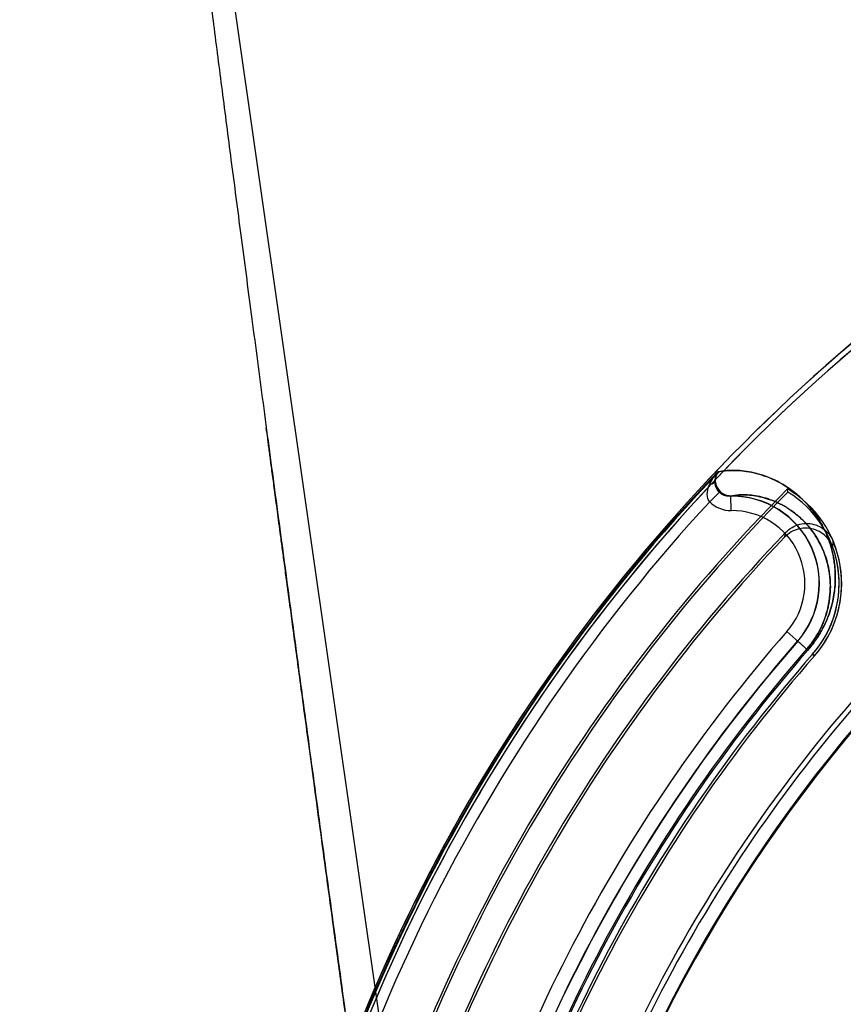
# Model space of a CAD drawing. Header units: millimetres. Extents: x 0 to 297, y 0 to 210.
# Tile 236 of 256: x 58.197 to 58.423, y 160.782 to 161.053. Entities that reach past the tile are written whole.
import ezdxf

# ---------------------------------------------------------------- set-up
doc = ezdxf.new("R2010")
doc.units = ezdxf.units.MM
doc.header["$LTSCALE"] = 16.335
doc.layers.get('0').update_dxf_attribs({"linetype": 'CONTINUOUS'})
for name, color, linetype in [('AXES_REF', 7, 'CONTINUOUS'), ('INTFCLR_1', 7, 'CONTINUOUS'), ('INTFCLR_144815', 7, 'CONTINUOUS'), ('INTFCLR_72935', 7, 'CONTINUOUS')]:
    doc.layers.add(name, color=color, linetype=linetype)

msp = doc.modelspace()

# ---------------------------------------------------------------- linework, layer by layer
at = {"color": 7, "linetype": 'Continuous'}
for centre, radius in [((57.52239940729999, 154.539298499), 7.756662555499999), ((57.52239940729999, 154.539298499), 7.756), ((57.52239940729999, 154.539298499), 7.706331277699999), ((57.52239940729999, 160.377698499), 0.684)]:
    msp.add_circle(centre, radius, dxfattribs=at)
msp.add_arc((57.52239940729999, 154.539298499), 7.68, 278.2771290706, 261.7228709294, dxfattribs=at)
at = {"layer": 'AXES_REF', "color": 9, "linetype": 'Continuous'}
msp.add_circle((57.52239940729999, 154.539298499), 7.075609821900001, dxfattribs=at)
at = {"layer": 'INTFCLR_1', "color": 9, "linetype": 'Continuous'}
for p, q in [((58.3888403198, 160.9287820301), (58.3885549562, 160.9287820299)), ((58.3877794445, 160.9265222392), (58.3877746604, 160.9264899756)), ((58.3891476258, 160.9233129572), (58.3862881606, 160.9205222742)), ((58.39215235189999, 160.9180931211), (58.39210303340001, 160.9220922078)), ((58.4133128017, 160.8797397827), (58.4075081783, 160.8848151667)), ((58.4151152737, 160.8781637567), (58.4145883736, 160.8786244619))]:
    msp.add_line(p, q, dxfattribs=at)
at = {"layer": 'INTFCLR_1', "color": 6, "linetype": 'Continuous'}
msp.add_line((58.4077705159, 160.9231744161), (58.407659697, 160.9240564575), dxfattribs=at)
for centre, radius, start, end in [((58.7386230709, 160.595298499), 0.4839066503, 129.3396668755, 163.0369045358), ((58.7386230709, 160.595298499), 0.4824960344, 129.3995061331, 163.0369045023), ((58.7386230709, 160.595298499), 0.4664960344, 135.1915361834, 163.0369046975), ((58.7386230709, 160.595298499), 0.4657961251, 135.258904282, 163.0369045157), ((58.3923998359, 160.8980254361), 0.0301741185, 318.8345507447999, 59.6203867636), ((58.3923998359, 160.8980254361), 0.0294742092, 318.8345507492, 58.56735084), ((58.7386230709, 160.595298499), 0.4794897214, 137.2913519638, 169.1014109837), ((58.7386230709, 160.595298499), 0.4304324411, 138.8345507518, 166.0686236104), ((58.7386230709, 160.595298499), 0.4297325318, 138.8345507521, 166.0686233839), ((58.7386230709, 160.595298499), 0.4137325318, 138.8345507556, 166.0686238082), ((58.7386230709, 160.595298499), 0.4123219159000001, 138.8345507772, 166.0686236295)]:
    msp.add_arc(centre, radius, start, end, dxfattribs=at)
at = {"layer": 'INTFCLR_1', "color": 9, "linetype": 'Continuous'}
for centre, radius, start, end in [((58.73862307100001, 160.5952984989), 0.4834862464, 136.3898582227, 175.7650415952), ((58.3923998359, 160.8980254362), 0.0240686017, 318.8345507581, 90.70656211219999), ((58.3920477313, 160.9261348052), 0.0080421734, 224.2592150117, 270.7453680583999), ((58.3923998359, 160.8980254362), 0.0200692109, 318.834550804, 90.70656215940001), ((58.7386230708, 160.595298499), 0.4398374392, 138.8345507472, 166.0686236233), ((58.7386230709, 160.595298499), 0.4358380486, 138.8345507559, 166.068623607), ((58.7386230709, 160.595298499), 0.4325542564, 138.8345507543, 166.0686236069), ((58.7386230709, 160.595298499), 0.4321268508, 138.834550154, 166.0686229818), ((58.7386230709, 160.595298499), 0.408648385, 138.8345507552, 166.0686236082), ((58.7386230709, 160.595298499), 0.4083798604, 138.8345501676, 166.0686229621)]:
    msp.add_arc(centre, radius, start, end, dxfattribs=at)
for points in [[(58.3860812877, 160.9248615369), (58.38662667, 160.9263073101), (58.3875138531, 160.9276401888), (58.3885549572, 160.9287820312)], [(58.3885549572, 160.9287820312), (58.3880582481, 160.9281597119), (58.38778845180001, 160.9273203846), (58.3877749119, 160.9265242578)], [(58.3877749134, 160.9265242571), (58.3878524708, 160.9271473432), (58.38800878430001, 160.9278305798), (58.3884406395, 160.9282863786)], [(58.3877697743, 160.9264922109), (58.387662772, 160.9260261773), (58.3873821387, 160.9254984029), (58.3869367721, 160.925324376)]]:
    msp.add_open_spline(points, degree=3, dxfattribs=at)
for points, knots in [([(58.3888403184, 160.928782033), (58.3892527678, 160.9288727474), (58.3902600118, 160.9290355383), (58.39198601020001, 160.9291655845), (58.3941041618, 160.9291388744), (58.39748324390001, 160.9287858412), (58.4022482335, 160.9275388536), (58.4070297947, 160.9250802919), (58.410853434, 160.9221464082), (58.4132123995, 160.9197731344), (58.4150011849, 160.9175413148), (58.41630620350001, 160.915631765), (58.417519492, 160.9135104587), (58.4186136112, 160.9111570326), (58.4195532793, 160.9085475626), (58.4202934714, 160.9056496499), (58.4206819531, 160.9030225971), (58.42082804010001, 160.9007451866), (58.42083918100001, 160.8981807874), (58.4205811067, 160.8954444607), (58.4199998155, 160.8925627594), (58.4193220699, 160.8901788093), (58.4183649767, 160.8876501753), (58.4173059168, 160.8854840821), (58.4162703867, 160.8837132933), (58.4150706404, 160.881888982), (58.4140470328, 160.8805795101), (58.4133128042, 160.8797397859)], [0, 0, 0, 0, 0.0179066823, 0.0431945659, 0.07330778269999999, 0.1076000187, 0.187073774, 0.2806102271, 0.333366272, 0.3909733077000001, 0.4219757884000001, 0.4545546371, 0.4889404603, 0.5254819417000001, 0.5644635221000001, 0.6063746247, 0.6521036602, 0.6768306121, 0.7030907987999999, 0.7607882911, 0.7929497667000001, 0.8276503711, 0.865757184, 0.9074475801, 0.9297120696, 0.9527027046, 1, 1, 1, 1]), ([(58.3862881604, 160.9205222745), (58.3858299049, 160.9210467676), (58.3854389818, 160.9226436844), (58.3858062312, 160.9241107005), (58.3860812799, 160.9248615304)], [0, 0, 0, 0, 0.4655310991, 1, 1, 1, 1]), ([(58.3877722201, 160.9264910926), (58.3877794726, 160.9262363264), (58.38790468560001, 160.925071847), (58.3885089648, 160.923966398), (58.3891476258, 160.9233129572)], [0, 0, 0, 0, 0.2181012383, 1, 1, 1, 1]), ([(58.3921030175, 160.9220922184), (58.3918292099, 160.9220883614), (58.3907456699, 160.9221741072), (58.3897136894, 160.9227349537), (58.3891476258, 160.9233129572)], [0, 0, 0, 0, 0.2528818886, 1, 1, 1, 1]), ([(58.3921030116, 160.9220922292), (58.392860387, 160.9222586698), (58.3942414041, 160.9224156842), (58.3963169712, 160.9224269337), (58.3992137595, 160.9221674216), (58.4033112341, 160.9211495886), (58.4074359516, 160.9190823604), (58.41074447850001, 160.916591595), (58.4127909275, 160.9145666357), (58.4143457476, 160.9126569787), (58.4154820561, 160.9110198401), (58.4165403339, 160.9091982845), (58.41749674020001, 160.9071744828), (58.4183205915, 160.9049275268), (58.41897276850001, 160.9024291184), (58.4193289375, 160.9000958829), (58.41942583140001, 160.8985957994), (58.41944368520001, 160.8980254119)], [0, 0, 0, 0, 0.0566273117, 0.100948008, 0.1514589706, 0.268688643, 0.4069476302, 0.4850504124, 0.5704227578, 0.6164029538, 0.6647454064, 0.7157944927, 0.7700703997, 0.8279984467, 0.8903090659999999, 0.9583269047, 1, 1, 1, 1]), ([(58.41944368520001, 160.8980254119), (58.41945833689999, 160.897557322), (58.4194658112, 160.89591223), (58.41925661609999, 160.8936128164), (58.4187610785, 160.8911199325), (58.4181798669, 160.889056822), (58.4173562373, 160.8868680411), (58.4164427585, 160.8849929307), (58.4155484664, 160.883460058), (58.4145116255, 160.8818809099), (58.4136263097, 160.8807476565), (58.4129910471, 160.8800211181)], [0, 0, 0, 0, 0.0717786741, 0.2520560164, 0.3525752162, 0.461049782, 0.5801914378, 0.7105551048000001, 0.7801809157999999, 0.8520804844, 1, 1, 1, 1])]:
    msp.add_open_spline(points, degree=3, knots=knots, dxfattribs=at)
at = {"layer": 'INTFCLR_144815', "color": 9, "linetype": 'Continuous'}
msp.add_line((58.2336919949, 161.2100770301), (58.3787677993, 160.1957300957), dxfattribs=at)
at = {"layer": 'INTFCLR_144815', "color": 7, "linetype": 'Continuous'}
for points, knots in [([(58.2336919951, 161.2100770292), (58.2332865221, 161.2100850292), (58.2331502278, 161.208783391), (58.23301998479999, 161.2076819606), (58.2329865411, 161.2062434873), (58.2329867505, 161.2048795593), (58.23301581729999, 161.2034551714), (58.23306507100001, 161.201994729), (58.2331407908, 161.2002995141), (58.2332288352, 161.198683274), (58.2333251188, 161.1971098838), (58.2334132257, 161.1957736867), (58.2335113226, 161.1943741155), (58.233619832, 161.1929024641), (58.23374855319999, 161.1912372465), (58.2339015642, 161.1893452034), (58.2340744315, 161.1872960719), (58.2342694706, 161.1850680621), (58.234489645, 161.1826360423), (58.2347367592, 161.1799923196), (58.2350144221, 161.1771051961), (58.2353300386, 161.1739083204), (58.2356878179, 161.1703758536), (58.2360863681, 161.1665319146), (58.2365319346, 161.1623244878), (58.237049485, 161.1575356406), (58.23762314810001, 161.1523324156), (58.23826178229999, 161.1466419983), (58.2389778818, 161.1403643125), (58.2398115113, 161.1331735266), (58.24075221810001, 161.1251845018), (58.24182357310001, 161.1162152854), (58.24303766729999, 161.1061897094), (58.2444420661, 161.0947448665), (58.24603778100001, 161.0819017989), (58.2478602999, 161.0674038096), (58.2499283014, 161.051131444), (58.2522149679, 161.0333200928), (58.2547182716, 161.0139976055), (58.2573949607, 160.9935041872), (58.2602659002, 160.9716834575), (58.2632879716, 160.9488635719), (58.2664532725, 160.9251015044), (58.2697421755, 160.9005398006), (58.2731791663, 160.8749922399), (58.2767868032, 160.8482913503), (58.2805404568, 160.8206205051), (58.2843898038, 160.7923480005), (58.2883195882, 160.7635804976), (58.2923636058, 160.7340677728), (58.2965820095, 160.7033720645), (58.2994583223, 160.6825008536), (58.3009332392, 160.671812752)], [0, 0, 0, 0, 0.002241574, 0.0047132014, 0.0072224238, 0.0098766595, 0.0123398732, 0.0150736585, 0.0179599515, 0.0217167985, 0.0240207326, 0.0266725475, 0.029118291, 0.0317754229, 0.0348287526, 0.0383497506, 0.0422672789, 0.04619496, 0.0507115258, 0.0557645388, 0.0608710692, 0.06674290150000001, 0.0735202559, 0.0804956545, 0.0881030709, 0.09690564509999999, 0.1071187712, 0.1170366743, 0.1285552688, 0.1420419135, 0.1570478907, 0.1730174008, 0.1919691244, 0.2128662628, 0.236750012, 0.2635013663, 0.293630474, 0.3274143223, 0.3627565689, 0.4013226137, 0.4416480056, 0.4844039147, 0.5285543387, 0.5741462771, 0.6213734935, 0.6710334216, 0.7230689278, 0.7757171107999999, 0.8287434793, 0.8835499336, 0.9403646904, 1, 1, 1, 1]), ([(58.3009332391, 160.6718127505), (58.2995893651, 160.6815479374), (58.2970697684, 160.6998307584), (58.29352224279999, 160.7256246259), (58.2904043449, 160.7483481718), (58.2876478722, 160.7684807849), (58.2851931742, 160.786446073), (58.2830034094, 160.8025032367), (58.28102452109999, 160.8170396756), (58.2792132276, 160.8303684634), (58.2775599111, 160.8425566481), (58.2760735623, 160.8535327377), (58.2747591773, 160.8632542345), (58.27358731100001, 160.8719339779), (58.2725412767, 160.8796922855), (58.2716108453, 160.8866028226), (58.2707813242, 160.8927713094), (58.2700368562, 160.8983133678), (58.2693733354, 160.9032577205), (58.2687702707, 160.9077555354), (58.268231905, 160.9117740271), (58.2677502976, 160.9153715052), (58.2673140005, 160.9186325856), (58.2669180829, 160.9215935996), (58.26655687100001, 160.9242965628), (58.26623124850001, 160.9267343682), (58.2659332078, 160.9289666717), (58.2656601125, 160.93101301), (58.2654106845, 160.9328826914), (58.2651738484, 160.9346585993), (58.2649524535, 160.9363193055), (58.2646795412, 160.9383671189), (58.2644863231, 160.9398174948), (58.2643538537, 160.9408124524)], [0, 0, 0, 0, 0.1086009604, 0.2039477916, 0.2877238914, 0.3620651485, 0.4285031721, 0.4880977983, 0.5411506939, 0.5906228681, 0.6367442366, 0.6770723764, 0.71302358, 0.7451511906, 0.7738599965, 0.7995341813, 0.8222066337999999, 0.8426397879, 0.8613279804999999, 0.8773350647, 0.892788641, 0.9061319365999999, 0.9174444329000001, 0.9291470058, 0.9391444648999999, 0.9475796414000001, 0.9563257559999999, 0.9640319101, 0.9703936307, 0.9771701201, 0.9838307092, 0.9889079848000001, 1, 1, 1, 1])]:
    msp.add_open_spline(points, degree=3, knots=knots, dxfattribs=at)
at = {"layer": 'INTFCLR_72935', "color": 6, "linetype": 'Continuous'}
for p, q in [((58.3888403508, 160.9287820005), (58.3887968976, 160.9287819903)), ((58.3923998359, 160.9220254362), (58.3918201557, 160.9220254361))]:
    msp.add_line(p, q, dxfattribs=at)
at = {"layer": 'INTFCLR_72935', "color": 9, "linetype": 'Continuous'}
for p, q in [((58.3918201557, 160.9220254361), (58.3917182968, 160.9220254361)), ((58.4133128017, 160.8797397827), (58.4104673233, 160.8822277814)), ((58.4145883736, 160.8786244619), (58.4151152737, 160.8781637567))]:
    msp.add_line(p, q, dxfattribs=at)
at = {"layer": 'INTFCLR_72935', "color": 6, "linetype": 'Continuous'}
for centre, radius, start, end in [((58.7386230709, 160.595298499), 0.4839066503, 129.3396669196, 163.123559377), ((58.7386230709, 160.595298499), 0.4824960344, 129.3995061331, 163.1759166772), ((58.7386230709, 160.595298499), 0.4833111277, 136.3700789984, 170.0609962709), ((58.3923998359, 160.8980254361), 0.024, 318.8345506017, 90.0000000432), ((58.7386230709, 160.595298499), 0.4584960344, 136.3010564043, 164.1046765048), ((58.7386230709, 160.595298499), 0.4577961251, 136.4414811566, 164.1328906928), ((58.3923998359, 160.8980254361), 0.0301741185, 318.8345507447, 22.5853719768), ((58.3923998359, 160.8980254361), 0.0294742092, 318.8345508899, 19.6921302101), ((58.7386230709, 160.595298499), 0.4359066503, 138.8345507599, 166.068623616), ((58.7386230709, 160.595298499), 0.4304324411, 138.8345507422, 166.0686236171), ((58.7386230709, 160.595298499), 0.4297325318, 138.8345507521, 166.0686233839), ((58.7386230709, 160.595298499), 0.4137325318, 138.8345507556, 166.0686238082), ((58.7386230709, 160.595298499), 0.4123219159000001, 138.8345507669, 166.0686236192)]:
    msp.add_arc(centre, radius, start, end, dxfattribs=at)
at = {"layer": 'INTFCLR_72935', "color": 9, "linetype": 'Continuous'}
for centre, radius, start, end in [((58.3526612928, 160.9226579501), 0.0554997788, 347.6246986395, 348.9906827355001), ((58.3535761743, 160.9131911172), 0.0667795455, 355.5048079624, 356.929506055), ((58.7386230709, 160.595298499), 0.4325542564, 138.8345507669, 166.0686236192), ((58.7386230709, 160.595298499), 0.4321268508, 138.8345501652, 166.0686229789), ((58.7386230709, 160.595298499), 0.408648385, 138.8345507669, 166.0686236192), ((58.7386230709, 160.595298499), 0.4083798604, 138.8345501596, 166.0686229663)]:
    msp.add_arc(centre, radius, start, end, dxfattribs=at)
at = {"layer": 'INTFCLR_72935', "color": 6, "linetype": 'Continuous'}
for points, knots in [([(58.38879685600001, 160.92878203), (58.388480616, 160.9284503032), (58.38796265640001, 160.9276740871), (58.3875693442, 160.9261147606), (58.3878725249, 160.9244788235), (58.3891153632, 160.9226784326), (58.3906762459, 160.922025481), (58.39170220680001, 160.9220254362)], [0, 0, 0, 0, 0.1492917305, 0.2968748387, 0.5149679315, 0.6658012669, 1, 1, 1, 1]), ([(58.4071396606, 160.9120592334), (58.4076636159, 160.9126075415), (58.4088699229, 160.9135585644), (58.4109933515, 160.9144158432), (58.41326188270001, 160.914641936), (58.4154956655, 160.9142228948), (58.4175253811, 160.9131919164), (58.4191904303, 160.9116291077), (58.4199697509, 160.9103115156), (58.4202598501, 160.9096140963)], [0, 0, 0, 0, 0.1441331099, 0.2873927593, 0.4296311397, 0.5715340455, 0.7135603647, 0.8564468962, 1, 1, 1, 1]), ([(58.42015030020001, 160.9079572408), (58.4198876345, 160.9086911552), (58.4191472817, 160.910086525), (58.417493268, 160.9117609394), (58.4154376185, 160.9128825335), (58.4131537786, 160.9133619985), (58.41082444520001, 160.9131627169), (58.4086426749, 160.9122996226), (58.4074063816, 160.9113260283), (58.40687152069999, 160.9107635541)], [0, 0, 0, 0, 0.144283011, 0.2875918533, 0.4297619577, 0.5715389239, 0.7134555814, 0.8563321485, 1, 1, 1, 1])]:
    msp.add_open_spline(points, degree=3, knots=knots, dxfattribs=at)
at = {"layer": 'INTFCLR_72935', "color": 9, "linetype": 'Continuous'}
for points, knots in [([(58.3917342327, 160.9220254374), (58.3910709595, 160.9220254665), (58.3899311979, 160.9223211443), (58.3885627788, 160.9234227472), (58.3877716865, 160.9249011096), (58.3876573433, 160.9269015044), (58.3882921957, 160.9282034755), (58.3888403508, 160.9287820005)], [0, 0, 0, 0, 0.2158084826, 0.3634728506, 0.5626565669, 0.7406899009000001, 1, 1, 1, 1]), ([(58.4133128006, 160.8797397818), (58.4140537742, 160.8805872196), (58.4150865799, 160.8819098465), (58.4162936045, 160.8837503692), (58.4173318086, 160.8855325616), (58.4187506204, 160.8884479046), (58.4198456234, 160.8917646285), (58.4205941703, 160.8955376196), (58.4208965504, 160.898853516), (58.42078355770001, 160.9019720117), (58.420501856, 160.9042408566), (58.4201346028, 160.9062858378), (58.4195224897, 160.9086467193), (58.41830393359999, 160.9119951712), (58.4164271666, 160.9156160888), (58.4141317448, 160.9187139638), (58.4121882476, 160.9208038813), (58.4102781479, 160.9225898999), (58.4069930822, 160.9251041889), (58.4022028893, 160.9275563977), (58.3974407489, 160.928793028), (58.3940725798, 160.9291410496), (58.3915494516, 160.929166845), (58.3898283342, 160.9289993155), (58.3888403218, 160.9287820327)], [0, 0, 0, 0, 0.04774061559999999, 0.0709749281, 0.09331422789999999, 0.1351710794, 0.208293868, 0.2405873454, 0.2982097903, 0.3490290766, 0.3726070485, 0.3951260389, 0.4371089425, 0.4758508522, 0.5460719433, 0.609203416, 0.6387151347, 0.6670197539, 0.7200213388, 0.8137138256, 0.8930306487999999, 0.9271663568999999, 0.9570972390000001, 1, 1, 1, 1]), ([(58.4129910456, 160.8800211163), (58.4136321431, 160.8807543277), (58.4145254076, 160.881898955), (58.4155685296, 160.8834921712), (58.416465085, 160.8850347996), (58.4173788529, 160.8869197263), (58.4182010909, 160.8891205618), (58.4187792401, 160.8911949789), (58.4192677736, 160.893693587), (58.4195193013, 160.8965603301), (58.4194106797, 160.8992548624), (58.41915836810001, 160.9012136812), (58.41883266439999, 160.902977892), (58.4182935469, 160.9050129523), (58.4172255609, 160.9078954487), (58.4155873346, 160.9110064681), (58.4135896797, 160.9136610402), (58.4119018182, 160.915446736), (58.4102458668, 160.916968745), (58.4074042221, 160.9191025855), (58.4032722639, 160.9211641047), (58.3991771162, 160.9221732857), (58.3962901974, 160.922428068), (58.3941314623, 160.9224125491), (58.3926602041, 160.9222385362), (58.3918201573, 160.9220254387)], [0, 0, 0, 0, 0.0479473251, 0.071281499, 0.09371588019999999, 0.1357472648, 0.1742236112, 0.2092256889, 0.2416381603, 0.2994556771, 0.3504256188, 0.3740657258, 0.3966389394, 0.438708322, 0.4775118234, 0.5477937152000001, 0.6109175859, 0.6404034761, 0.6686687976, 0.7215555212, 0.8148977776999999, 0.8937546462, 0.9276438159, 0.9573354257, 1, 1, 1, 1])]:
    msp.add_open_spline(points, degree=3, knots=knots, dxfattribs=at)

doc.saveas('drawing.dxf')
